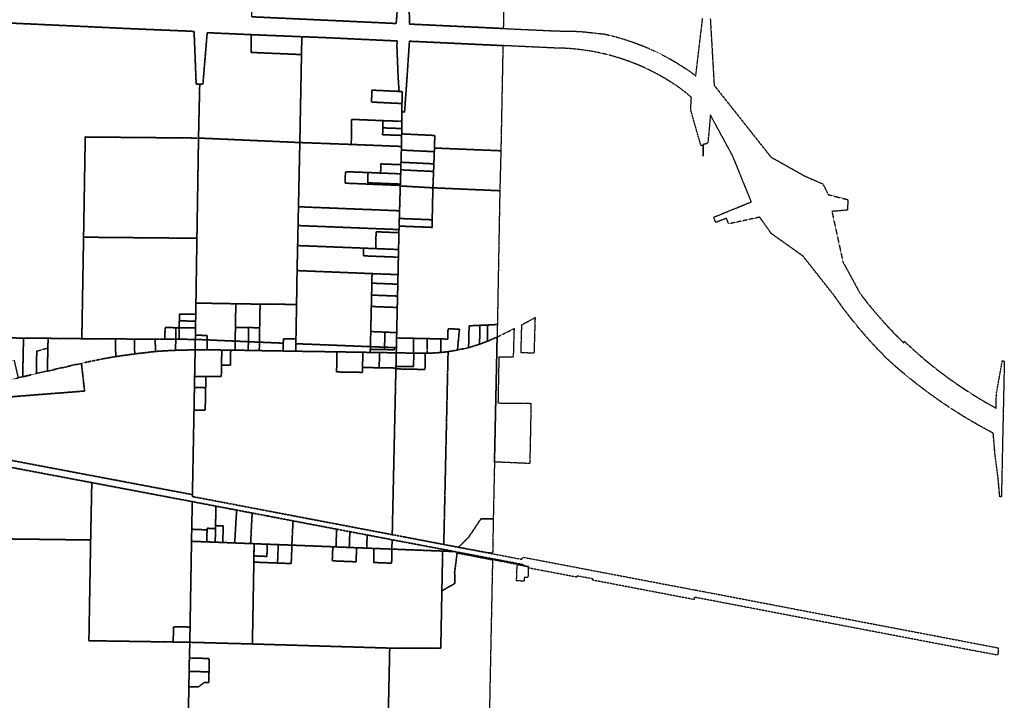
# Model space of a CAD drawing. Header units: feet. Extents: x 0 to 1411532, y 4 to 648360.
# Tile 60 of 69: x 1398597 to 1411532, y 441704 to 450650. Entities that reach past the tile are written whole.
import ezdxf

# ---------------------------------------------------------------- set-up
doc = ezdxf.new("R2010")
doc.units = ezdxf.units.FT
doc.header["$MEASUREMENT"] = 0
doc.linetypes.add('DASHED2', pattern=[0.375, 0.25, -0.125])
doc.layers.add('vanwert_121013_d_joined', color=247, linetype='DASHED2')

msp = doc.modelspace()

# ---------------------------------------------------------------- linework, layer by layer
at = {"layer": 'vanwert_121013_d_joined'}
for points in [[(1403637, 451086), (1403582, 451087), (1403543, 450600), (1401645, 450688), (1401663, 451717), (1403616, 451617), (1403644, 451615), (1403637, 451086)], [(1404970, 451568), (1404950, 450534), (1403718, 450592), (1403719, 450623), (1403702, 451085), (1403637, 451086), (1403644, 451615), (1403666, 451614), (1403853, 451608), (1404970, 451568)], [(1401639, 450453), (1401636, 450220), (1402299, 450191), (1402277, 449035), (1400973, 449093), (1400946, 449095), (1400962, 449803), (1401004, 449802), (1401060, 450479), (1401639, 450453)], [(1401639, 450453), (1402303, 450426), (1402299, 450191), (1401636, 450220), (1401639, 450453)], [(1402277, 449035), (1402299, 450191), (1402303, 450426), (1402591, 450415), (1403407, 450377), (1403556, 450370), (1403552, 450304), (1403569, 449887), (1403581, 449707), (1403222, 449724), (1403220, 449567), (1403590, 449549), (1403619, 449548), (1403619, 449485), (1403618, 449437), (1403617, 449313), (1403586, 449315), (1403452, 449320), (1403367, 449323), (1402957, 449340), (1402953, 449010), (1402277, 449035)], [(1403617, 449313), (1403618, 449437), (1403638, 449437), (1403653, 449436), (1403685, 449886), (1403717, 450367), (1404945, 450309), (1404918, 448927), (1404046, 448963), (1404050, 449128), (1403633, 449148), (1403615, 449149), (1403615, 449219), (1403617, 449313)], [(1403590, 449549), (1403220, 449567), (1403222, 449724), (1403581, 449707), (1403621, 449705), (1403619, 449548), (1403590, 449549)], [(1403614, 449129), (1403613, 448984), (1403581, 448985), (1402953, 449010), (1402957, 449340), (1403367, 449323), (1403366, 449228), (1403365, 449138), (1403583, 449130), (1403614, 449129)], [(1403367, 449323), (1403452, 449320), (1403586, 449315), (1403617, 449313), (1403615, 449219), (1403585, 449220), (1403366, 449228), (1403367, 449323)], [(1403615, 449149), (1403614, 449129), (1403583, 449130), (1403365, 449138), (1403366, 449228), (1403585, 449220), (1403615, 449219), (1403615, 449149)], [(1403633, 449148), (1404050, 449128), (1404046, 448963), (1404044, 448915), (1403630, 448935), (1403611, 448936), (1403613, 448984), (1403614, 449129), (1403615, 449149), (1403633, 449148)], [(1400925, 447777), (1400912, 447777), (1399436, 447791), (1399458, 449108), (1400933, 449094), (1400946, 449094), (1400925, 447777)], [(1402277, 449035), (1402259, 448191), (1402254, 447944), (1402248, 447681), (1402241, 447352), (1402234, 446905), (1401967, 446911), (1401755, 446911), (1401436, 446916), (1400933, 446925), (1400912, 446925), (1400925, 447777), (1400946, 449094), (1400946, 449095), (1400973, 449093), (1402277, 449035)], [(1403605, 448744), (1403577, 448745), (1403342, 448754), (1403338, 448634), (1403173, 448641), (1402876, 448652), (1402876, 448649), (1402872, 448501), (1403570, 448473), (1403597, 448472), (1403597, 448464), (1403587, 448139), (1403563, 448139), (1402259, 448191), (1402277, 449035), (1402953, 449010), (1403581, 448985), (1403613, 448984), (1403611, 448936), (1403606, 448776), (1403605, 448744)], [(1404044, 448915), (1404038, 448755), (1403627, 448775), (1403606, 448776), (1403611, 448936), (1403630, 448935), (1404044, 448915)], [(1404046, 448963), (1404918, 448927), (1404904, 448402), (1404900, 448402), (1404025, 448440), (1404034, 448655), (1404038, 448755), (1404044, 448915), (1404046, 448963)], [(1403602, 448624), (1403574, 448625), (1403338, 448634), (1403342, 448754), (1403577, 448745), (1403605, 448744), (1403603, 448676), (1403602, 448624)], [(1403606, 448776), (1403627, 448775), (1404038, 448755), (1404034, 448655), (1403625, 448675), (1403603, 448676), (1403605, 448744), (1403606, 448776)], [(1403598, 448489), (1403597, 448472), (1403570, 448473), (1402872, 448501), (1402876, 448649), (1402876, 448652), (1403173, 448641), (1403173, 448638), (1403169, 448506), (1403571, 448490), (1403598, 448489)], [(1403173, 448641), (1403338, 448634), (1403574, 448625), (1403602, 448624), (1403598, 448489), (1403571, 448490), (1403169, 448506), (1403173, 448638), (1403173, 448641)], [(1403597, 448472), (1403598, 448489), (1403602, 448624), (1403603, 448676), (1403625, 448675), (1404034, 448655), (1404025, 448440), (1403620, 448463), (1403597, 448464), (1403597, 448472)], [(1403597, 448464), (1403620, 448463), (1404025, 448440), (1404016, 448020), (1403809, 448028), (1403610, 448036), (1403584, 448037), (1403587, 448139), (1403597, 448464)], [(1403580, 447891), (1403581, 447937), (1403607, 447936), (1404014, 447920), (1404016, 448020), (1404025, 448440), (1404900, 448402), (1404904, 448402), (1404872, 446643), (1404763, 446638), (1404745, 446637), (1404643, 446633), (1404501, 446626), (1404495, 446384), (1404494, 446340), (1404348, 446307), (1404352, 446351), (1404374, 446583), (1404224, 446586), (1404221, 446452), (1404129, 446454), (1403949, 446458), (1403769, 446462), (1403574, 446466), (1403548, 446467), (1403550, 446537), (1403557, 446867), (1403561, 447017), (1403564, 447173), (1403567, 447299), (1403572, 447528), (1403574, 447629), (1403579, 447850), (1403580, 447891)], [(1402259, 448191), (1403563, 448139), (1403587, 448139), (1403584, 448037), (1403581, 447937), (1403580, 447891), (1403556, 447892), (1402254, 447944), (1402259, 448191)], [(1403584, 448037), (1403610, 448036), (1403809, 448028), (1404016, 448020), (1404014, 447920), (1403607, 447936), (1403581, 447937), (1403584, 448037)], [(1403580, 447891), (1403579, 447850), (1403555, 447851), (1403279, 447862), (1403274, 447641), (1403115, 447647), (1402248, 447681), (1402254, 447944), (1403556, 447892), (1403580, 447891)], [(1403274, 447641), (1403279, 447862), (1403555, 447851), (1403579, 447850), (1403574, 447629), (1403549, 447630), (1403274, 447641)], [(1399854, 446454), (1399580, 446456), (1399413, 446457), (1399436, 447791), (1400912, 447777), (1400925, 447777), (1400912, 446925), (1400910, 446777), (1400890, 446778), (1400695, 446781), (1400694, 446691), (1400692, 446601), (1400650, 446601), (1400507, 446604), (1400504, 446450), (1400377, 446451), (1400104, 446452), (1399854, 446454)], [(1403572, 447528), (1403567, 447299), (1403541, 447300), (1403226, 447312), (1402241, 447352), (1402248, 447681), (1403115, 447647), (1403112, 447546), (1403262, 447540), (1403547, 447529), (1403572, 447528)], [(1403547, 447529), (1403262, 447540), (1403112, 447546), (1403115, 447647), (1403274, 447641), (1403549, 447630), (1403574, 447629), (1403572, 447528), (1403547, 447529)], [(1403220, 447030), (1403216, 446880), (1403209, 446551), (1403204, 446352), (1402225, 446391), (1402226, 446454), (1402234, 446905), (1402241, 447352), (1403226, 447312), (1403223, 447187), (1403220, 447030)], [(1403567, 447299), (1403564, 447173), (1403538, 447174), (1403223, 447187), (1403226, 447312), (1403541, 447300), (1403567, 447299)], [(1403223, 447187), (1403538, 447174), (1403564, 447173), (1403561, 447017), (1403534, 447018), (1403220, 447030), (1403223, 447187)], [(1400905, 446502), (1400905, 446512), (1400907, 446597), (1400908, 446687), (1400910, 446777), (1400912, 446925), (1400933, 446925), (1401436, 446916), (1401431, 446606), (1401427, 446425), (1401060, 446441), (1401061, 446500), (1400925, 446502), (1400905, 446502)], [(1401436, 446916), (1401755, 446911), (1401749, 446600), (1401604, 446603), (1401431, 446606), (1401436, 446916)], [(1403220, 447030), (1403534, 447018), (1403561, 447017), (1403557, 446867), (1403531, 446868), (1403216, 446880), (1403220, 447030)], [(1401755, 446911), (1401967, 446911), (1402234, 446905), (1402226, 446454), (1402061, 446457), (1402060, 446398), (1401746, 446411), (1401749, 446600), (1401755, 446911)], [(1403557, 446867), (1403550, 446537), (1403525, 446538), (1403395, 446543), (1403209, 446551), (1403216, 446880), (1403531, 446868), (1403557, 446867)], [(1400692, 446601), (1400694, 446691), (1400888, 446688), (1400908, 446687), (1400907, 446597), (1400887, 446598), (1400692, 446601)], [(1400694, 446691), (1400695, 446781), (1400890, 446778), (1400910, 446777), (1400908, 446687), (1400888, 446688), (1400694, 446691)], [(1405183, 446273), (1405192, 446595), (1405193, 446641), (1405367, 446734), (1405366, 446683), (1405353, 446265), (1405183, 446273)], [(1400647, 446449), (1400504, 446450), (1400507, 446604), (1400650, 446601), (1400647, 446449)], [(1400647, 446449), (1400650, 446601), (1400692, 446601), (1400690, 446449), (1400647, 446449)], [(1400692, 446601), (1400887, 446598), (1400907, 446597), (1400905, 446512), (1400905, 446502), (1400904, 446447), (1400884, 446448), (1400690, 446449), (1400692, 446601)], [(1401431, 446606), (1401604, 446603), (1401601, 446417), (1401427, 446425), (1401431, 446606)], [(1401604, 446603), (1401749, 446600), (1401746, 446411), (1401601, 446417), (1401604, 446603)], [(1403390, 446345), (1403204, 446352), (1403209, 446551), (1403395, 446543), (1403390, 446345)], [(1403395, 446543), (1403525, 446538), (1403550, 446537), (1403548, 446467), (1403546, 446339), (1403521, 446340), (1403390, 446345), (1403395, 446543)], [(1404348, 446307), (1404342, 446306), (1404284, 446296), (1404225, 446287), (1404178, 446281), (1404131, 446276), (1404131, 446315), (1404131, 446317), (1404129, 446454), (1404221, 446452), (1404224, 446586), (1404374, 446583), (1404352, 446351), (1404348, 446307)], [(1404643, 446633), (1404639, 446429), (1404638, 446384), (1404494, 446340), (1404495, 446384), (1404501, 446626), (1404643, 446633)], [(1404643, 446633), (1404745, 446637), (1404741, 446467), (1404740, 446423), (1404689, 446403), (1404638, 446384), (1404639, 446429), (1404643, 446633)], [(1404745, 446637), (1404763, 446638), (1404872, 446643), (1404869, 446523), (1404869, 446479), (1404814, 446454), (1404759, 446430), (1404740, 446423), (1404741, 446467), (1404745, 446637)], [(1405082, 446277), (1405080, 446212), (1404892, 446216), (1404880, 445612), (1405314, 445607), (1405298, 444816), (1404834, 444836), (1404865, 446284), (1404868, 446434), (1404869, 446479), (1405092, 446591), (1405090, 446544), (1405082, 446277)], [(1398250, 446109), (1398257, 446470), (1398273, 446469), (1398647, 446465), (1398637, 445995), (1398636, 445956), (1398580, 445943), (1398572, 445980), (1398571, 445982), (1398527, 446173), (1398263, 446112), (1398250, 446109)], [(1398967, 446330), (1398821, 446295), (1398816, 446037), (1398815, 445997), (1398636, 445956), (1398637, 445995), (1398647, 446465), (1398970, 446462), (1398967, 446330)], [(1399408, 446133), (1398960, 446031), (1398961, 446071), (1398967, 446330), (1398970, 446462), (1399413, 446457), (1399580, 446456), (1399854, 446454), (1399858, 446262), (1399858, 446222), (1399673, 446189), (1399488, 446151), (1399408, 446133)], [(1399858, 446222), (1399858, 446262), (1399854, 446454), (1400104, 446452), (1400107, 446298), (1400108, 446257), (1399858, 446222)], [(1400108, 446257), (1400107, 446298), (1400104, 446452), (1400377, 446451), (1400380, 446327), (1400380, 446289), (1400108, 446257)], [(1400645, 446345), (1400645, 446304), (1400513, 446298), (1400380, 446289), (1400380, 446327), (1400377, 446451), (1400504, 446450), (1400647, 446449), (1400645, 446345)], [(1400884, 446448), (1400904, 446447), (1400902, 446311), (1400688, 446305), (1400645, 446304), (1400645, 446345), (1400647, 446449), (1400690, 446449), (1400884, 446448)], [(1401058, 446352), (1401058, 446311), (1400902, 446311), (1400904, 446447), (1400924, 446447), (1401060, 446441), (1401058, 446352)], [(1400925, 446502), (1401061, 446500), (1401060, 446441), (1400924, 446447), (1400904, 446447), (1400905, 446502), (1400925, 446502)], [(1401060, 446441), (1401427, 446425), (1401426, 446346), (1401425, 446306), (1401369, 446307), (1401252, 446308), (1401058, 446311), (1401058, 446352), (1401060, 446441)], [(1401427, 446425), (1401601, 446417), (1401600, 446343), (1401599, 446303), (1401489, 446305), (1401425, 446306), (1401426, 446346), (1401427, 446425)], [(1401601, 446417), (1401746, 446411), (1401745, 446340), (1401744, 446300), (1401609, 446303), (1401599, 446303), (1401600, 446343), (1401601, 446417)], [(1401744, 446300), (1401745, 446340), (1401746, 446411), (1402060, 446398), (1402059, 446335), (1402058, 446295), (1401744, 446300)], [(1402060, 446398), (1402061, 446457), (1402226, 446454), (1402225, 446391), (1402224, 446332), (1402223, 446292), (1402058, 446295), (1402059, 446335), (1402060, 446398)], [(1403548, 446467), (1403574, 446466), (1403769, 446462), (1403771, 446330), (1403771, 446307), (1403772, 446267), (1403544, 446271), (1403546, 446339), (1403548, 446467)], [(1403949, 446458), (1403951, 446322), (1403951, 446306), (1403952, 446266), (1403926, 446265), (1403877, 446265), (1403827, 446266), (1403777, 446267), (1403772, 446267), (1403771, 446307), (1403771, 446330), (1403769, 446462), (1403949, 446458)], [(1404131, 446315), (1404131, 446276), (1404071, 446271), (1404012, 446268), (1403952, 446266), (1403951, 446306), (1403951, 446322), (1403949, 446458), (1404129, 446454), (1404131, 446317), (1404131, 446315)], [(1404869, 446479), (1404868, 446434), (1404865, 446284), (1404834, 444836), (1404818, 444091), (1404658, 444091), (1404490, 443841), (1404363, 443715), (1404168, 443752), (1404224, 446248), (1404225, 446287), (1404284, 446296), (1404342, 446306), (1404348, 446307), (1404494, 446340), (1404638, 446384), (1404689, 446403), (1404740, 446423), (1404759, 446430), (1404814, 446454), (1404869, 446479)], [(1399858, 446222), (1400108, 446257), (1400380, 446289), (1400513, 446298), (1400645, 446304), (1400688, 446305), (1400902, 446311), (1400895, 445962), (1400892, 445814), (1400890, 445666), (1400887, 445519), (1400866, 444407), (1400845, 444411), (1398228, 444906), (1398242, 445674), (1399449, 445769), (1399412, 446095), (1399408, 446133), (1399488, 446151), (1399673, 446189), (1399858, 446222)], [(1398816, 446037), (1398821, 446295), (1398967, 446330), (1398961, 446071), (1398960, 446031), (1398815, 445997), (1398816, 446037)], [(1402764, 446284), (1402764, 446243), (1402760, 446020), (1403100, 446014), (1403101, 446078), (1403320, 446075), (1403540, 446071), (1403539, 446060), (1403491, 443881), (1402767, 444019), (1401875, 444189), (1400885, 444378), (1400865, 444382), (1400866, 444407), (1400887, 445519), (1400907, 445519), (1401034, 445517), (1401037, 445665), (1401040, 445813), (1401043, 445960), (1401245, 445958), (1401248, 446108), (1401365, 446107), (1401368, 446268), (1401369, 446307), (1401425, 446306), (1401489, 446305), (1401599, 446303), (1401609, 446303), (1401744, 446300), (1402058, 446295), (1402223, 446292), (1402764, 446284)], [(1401248, 446108), (1401245, 445958), (1401043, 445960), (1400915, 445961), (1400895, 445962), (1400902, 446311), (1401058, 446311), (1401252, 446308), (1401251, 446270), (1401248, 446108)], [(1401369, 446307), (1401368, 446268), (1401365, 446107), (1401248, 446108), (1401251, 446270), (1401252, 446308), (1401369, 446307)], [(1403203, 446317), (1403202, 446277), (1403104, 446278), (1402764, 446284), (1402223, 446292), (1402224, 446332), (1402225, 446391), (1403204, 446352), (1403203, 446317)], [(1403101, 446078), (1403100, 446014), (1402760, 446020), (1402764, 446243), (1402764, 446284), (1403104, 446278), (1403104, 446238), (1403104, 446237), (1403101, 446078)], [(1403320, 446075), (1403101, 446078), (1403104, 446237), (1403104, 446238), (1403104, 446278), (1403202, 446277), (1403324, 446275), (1403323, 446234), (1403320, 446075)], [(1403203, 446317), (1403389, 446314), (1403521, 446310), (1403521, 446340), (1403546, 446339), (1403544, 446271), (1403324, 446275), (1403202, 446277), (1403203, 446317)], [(1403204, 446352), (1403390, 446345), (1403389, 446314), (1403203, 446317), (1403204, 446352)], [(1403540, 446071), (1403320, 446075), (1403323, 446234), (1403324, 446275), (1403544, 446271), (1403543, 446230), (1403540, 446090), (1403540, 446071)], [(1403521, 446340), (1403521, 446310), (1403389, 446314), (1403390, 446345), (1403521, 446340)], [(1403952, 446266), (1404012, 446268), (1404071, 446271), (1404131, 446276), (1404178, 446281), (1404225, 446287), (1404224, 446248), (1404168, 443752), (1403660, 443849), (1403491, 443881), (1403539, 446060), (1403921, 446052), (1403925, 446226), (1403926, 446265), (1403952, 446266)], [(1403540, 446071), (1403540, 446090), (1403769, 446090), (1403775, 446227), (1403777, 446267), (1403827, 446266), (1403877, 446265), (1403926, 446265), (1403925, 446226), (1403921, 446052), (1403539, 446060), (1403540, 446071)], [(1403775, 446227), (1403769, 446090), (1403540, 446090), (1403543, 446230), (1403544, 446271), (1403772, 446267), (1403777, 446267), (1403775, 446227)], [(1398245, 445824), (1398245, 445840), (1398246, 445865), (1398580, 445943), (1398636, 445956), (1398815, 445997), (1398960, 446031), (1399408, 446133), (1399412, 446095), (1399449, 445769), (1398242, 445674), (1398245, 445824)], [(1400912, 445814), (1400892, 445814), (1400895, 445962), (1400915, 445961), (1401043, 445960), (1401040, 445813), (1400912, 445814)], [(1400907, 445519), (1400887, 445519), (1400890, 445666), (1400892, 445814), (1400912, 445814), (1401040, 445813), (1401037, 445665), (1401034, 445517), (1400907, 445519)], [(1397915, 443832), (1397872, 443833), (1397886, 444878), (1399544, 444565), (1399529, 443811), (1398204, 443828), (1397915, 443832)], [(1400844, 444319), (1400864, 444315), (1400857, 443952), (1400854, 443794), (1400835, 442666), (1400816, 442667), (1400617, 442670), (1400614, 442470), (1399506, 442487), (1399529, 443811), (1399544, 444565), (1400844, 444319)], [(1400880, 443951), (1400857, 443952), (1400864, 444315), (1400884, 444311), (1401174, 444256), (1401170, 444000), (1401169, 443961), (1401059, 443965), (1401058, 443944), (1400880, 443951)], [(1401170, 444000), (1401174, 444256), (1401447, 444204), (1401422, 443788), (1401421, 443772), (1401266, 443778), (1401266, 443793), (1401270, 443996), (1401170, 444000)], [(1401421, 443772), (1401422, 443788), (1401447, 444204), (1401651, 444165), (1401631, 443780), (1401630, 443764), (1401421, 443772)], [(1401679, 443762), (1401677, 443762), (1401630, 443764), (1401631, 443780), (1401651, 444165), (1401862, 444125), (1402188, 444062), (1402173, 443761), (1402172, 443743), (1401993, 443750), (1401850, 443755), (1401679, 443762)], [(1404818, 444091), (1404810, 443639), (1404754, 443641), (1404363, 443715), (1404490, 443841), (1404658, 444091), (1404818, 444091)], [(1401056, 443801), (1401056, 443786), (1400854, 443794), (1400857, 443952), (1400880, 443951), (1401058, 443944), (1401056, 443801)], [(1401169, 443961), (1401166, 443797), (1401166, 443782), (1401056, 443786), (1401056, 443801), (1401058, 443944), (1401059, 443965), (1401169, 443961)], [(1401170, 444000), (1401270, 443996), (1401266, 443793), (1401266, 443778), (1401166, 443782), (1401166, 443797), (1401169, 443961), (1401170, 444000)], [(1402710, 443722), (1402353, 443736), (1402173, 443743), (1402172, 443743), (1402173, 443761), (1402188, 444062), (1402755, 443954), (1402761, 443953), (1402752, 443735), (1402751, 443720), (1402710, 443722)], [(1402751, 443720), (1402752, 443735), (1402761, 443953), (1402934, 443920), (1402927, 443728), (1402926, 443713), (1402751, 443720)], [(1403155, 443704), (1403023, 443709), (1402926, 443713), (1402927, 443728), (1402934, 443920), (1403162, 443877), (1403156, 443719), (1403155, 443704)], [(1403156, 443719), (1403162, 443877), (1403489, 443814), (1403487, 443706), (1403487, 443691), (1403251, 443700), (1403155, 443704), (1403156, 443719)], [(1403487, 443706), (1403489, 443814), (1403648, 443784), (1404250, 443670), (1404308, 443659), (1404153, 443665), (1403487, 443691), (1403487, 443706)], [(1401677, 443762), (1401677, 443749), (1401673, 443602), (1401673, 443520), (1401654, 442444), (1400852, 442466), (1400832, 442466), (1400835, 442666), (1400854, 443794), (1401056, 443786), (1401166, 443782), (1401266, 443778), (1401421, 443772), (1401630, 443764), (1401677, 443762)], [(1403251, 443700), (1403251, 443685), (1403247, 443515), (1403483, 443506), (1403486, 443676), (1403487, 443691), (1404153, 443665), (1404153, 443645), (1404143, 443142), (1404129, 442388), (1403461, 442390), (1403458, 442390), (1401654, 442444), (1401673, 443520), (1401984, 443508), (1402164, 443501), (1402173, 443731), (1402173, 443743), (1402353, 443736), (1402710, 443722), (1402710, 443707), (1402703, 443537), (1403016, 443524), (1403022, 443694), (1403023, 443709), (1403155, 443704), (1403251, 443700)], [(1401850, 443742), (1401844, 443595), (1401673, 443602), (1401679, 443749), (1401679, 443762), (1401850, 443755), (1401850, 443742)], [(1401679, 443749), (1401673, 443602), (1401677, 443749), (1401677, 443762), (1401679, 443762), (1401679, 443749)], [(1401673, 443602), (1401844, 443595), (1401850, 443742), (1401850, 443755), (1401993, 443750), (1401993, 443737), (1401984, 443508), (1401673, 443520), (1401673, 443602)], [(1401984, 443508), (1401993, 443737), (1401993, 443750), (1402172, 443743), (1402173, 443743), (1402173, 443731), (1402164, 443501), (1401984, 443508)], [(1403022, 443694), (1403016, 443524), (1402703, 443537), (1402710, 443707), (1402710, 443722), (1402751, 443720), (1402926, 443713), (1403023, 443709), (1403022, 443694)], [(1403251, 443700), (1403487, 443691), (1403486, 443676), (1403483, 443506), (1403247, 443515), (1403251, 443685), (1403251, 443700)], [(1404342, 443637), (1404365, 443637), (1404808, 443551), (1404808, 443536), (1404757, 441034), (1403430, 441089), (1403458, 442390), (1403461, 442390), (1404129, 442388), (1404143, 443142), (1404312, 443239), (1404311, 443388), (1404341, 443622), (1404342, 443637)], [(1404342, 443637), (1404341, 443622), (1404311, 443388), (1404312, 443239), (1404143, 443142), (1404153, 443645), (1404153, 443665), (1404308, 443659), (1404344, 443652), (1404342, 443637)], [(1405215, 443486), (1405212, 443474), (1405132, 443489), (1404808, 443551), (1404365, 443637), (1404342, 443637), (1404344, 443652), (1405215, 443486)], [(1405132, 443473), (1405132, 443489), (1405212, 443474), (1405279, 443461), (1405279, 443443), (1405274, 443316), (1405226, 443318), (1405224, 443270), (1405124, 443274), (1405132, 443473)], [(1400816, 442667), (1400835, 442666), (1400832, 442466), (1400812, 442467), (1400614, 442470), (1400617, 442670), (1400816, 442667)], [(1400852, 442466), (1401654, 442444), (1403458, 442390), (1403430, 441089), (1403102, 441095), (1400827, 441140), (1400806, 441140), (1400819, 441882), (1400840, 441881), (1400943, 441879), (1401021, 441938), (1401081, 441937), (1401084, 442078), (1401087, 442254), (1400848, 442258), (1400826, 442258), (1400832, 442466), (1400852, 442466)], [(1400844, 442083), (1400823, 442083), (1400826, 442258), (1400848, 442258), (1401087, 442254), (1401084, 442078), (1400844, 442083)], [(1401084, 442078), (1401081, 441937), (1401021, 441938), (1400943, 441879), (1400840, 441881), (1400819, 441882), (1400823, 442083), (1400844, 442083), (1401084, 442078)]]:
    msp.add_lwpolyline(points, close=True, dxfattribs=at)
for points in [[(1401645, 450688), (1403543, 450600), (1403582, 451087)], [(1403702, 451085), (1403719, 450623), (1403718, 450592), (1404950, 450534), (1405625, 450503), (1405649, 450502), (1405955, 450496), (1406271, 450462), (1406274, 450462), (1406373, 450439), (1406470, 450413), (1406566, 450384), (1406662, 450352), (1406756, 450316), (1406850, 450278), (1406942, 450236), (1407032, 450192), (1407121, 450145), (1407209, 450094), (1407294, 450041), (1407357, 450000), (1407419, 449957), (1407479, 449912), (1407569, 450669)], [(1407669, 450667), (1407720, 449788), (1408464, 448846), (1408911, 448595), (1409146, 448493), (1409220, 448350), (1409475, 448286), (1409474, 448211), (1409474, 448147), (1409267, 448129), (1409412, 447465), (1409635, 447054), (1409743, 446915), (1409855, 446780), (1409972, 446648), (1410093, 446520), (1410217, 446396), (1410218, 446423), (1410351, 446300), (1410488, 446180), (1410635, 446061), (1410786, 445947), (1410940, 445839), (1411098, 445735), (1411259, 445637), (1411424, 445544), (1411428, 445731), (1411506, 446167), (1411506, 446167), (1411510, 446167), (1411532, 446167), (1411514, 445328), (1411510, 445152), (1411494, 444377), (1411473, 444377), (1411470, 444412), (1411460, 444520), (1411450, 444628), (1411420, 444860), (1411411, 444929), (1411387, 445214), (1411209, 445310), (1411034, 445412), (1410863, 445519), (1410694, 445632), (1410530, 445749), (1410369, 445872), (1410212, 445999), (1410103, 446092), (1409997, 446187), (1409869, 446318), (1409745, 446452), (1409626, 446590), (1409511, 446732), (1409400, 446878), (1409294, 447027), (1408894, 447534), (1408888, 447542), (1408472, 447838), (1408319, 448054), (1407911, 447966), (1407883, 448039), (1407813, 448013), (1407743, 447984), (1407727, 448021), (1407714, 448054), (1408209, 448256), (1407966, 448855), (1407671, 449398), (1407637, 449027), (1407606, 449014), (1407576, 449015), (1407574, 448855), (1407576, 448995), (1407546, 448995), (1407412, 449467), (1407421, 449628), (1407371, 449672), (1407319, 449713), (1407266, 449753), (1407212, 449791), (1407156, 449827), (1407074, 449878), (1406989, 449926), (1406903, 449971), (1406816, 450014), (1406727, 450053), (1406637, 450089), (1406545, 450122), (1406453, 450152), (1406360, 450179), (1406265, 450203), (1406177, 450222), (1406089, 450238), (1406000, 450251), (1405911, 450262), (1405822, 450270), (1405732, 450275), (1405642, 450277), (1405614, 450278), (1404945, 450309), (1403717, 450367), (1403685, 449886), (1403653, 449436), (1403638, 449437), (1403618, 449437), (1403619, 449485), (1403619, 449548), (1403621, 449705), (1403581, 449707), (1403569, 449887), (1403552, 450304), (1403556, 450370), (1403407, 450377), (1402591, 450415), (1402303, 450426), (1401639, 450453), (1401060, 450479), (1401004, 449802), (1400962, 449803), (1400917, 449804), (1400915, 449813), (1400888, 450495), (1400807, 450500), (1400112, 450529), (1399175, 450573), (1398617, 450599), (1398421, 450608)], [(1398421, 450608), (1398617, 450599), (1399175, 450573), (1400112, 450529), (1400807, 450500), (1400888, 450495), (1400915, 449813), (1400917, 449804), (1400962, 449803), (1400946, 449095), (1400946, 449094), (1400933, 449094), (1399458, 449108), (1399436, 447791), (1399413, 446457), (1398970, 446462), (1398647, 446465), (1398273, 446469)], [(1398228, 444906), (1400845, 444411), (1400866, 444407), (1400865, 444382), (1400885, 444378), (1401875, 444189), (1402767, 444019), (1403491, 443881), (1403660, 443849), (1404168, 443752), (1404363, 443715), (1404754, 443641), (1405197, 443557), (1405203, 443586), (1405460, 443537), (1406130, 443409), (1407431, 443161), (1407461, 443156), (1407481, 443152), (1407745, 443102), (1409498, 442766), (1410590, 442558), (1411425, 442398), (1411450, 442394), (1411450, 442393), (1411450, 442363), (1411448, 442296), (1411423, 442301), (1410982, 442384), (1409247, 442716), (1409247, 442716), (1407727, 443007), (1407481, 443054), (1407459, 443058), (1407458, 443028), (1407431, 443033), (1406128, 443282), (1406128, 443299), (1405920, 443338), (1405920, 443321), (1405466, 443408), (1405437, 443413), (1405279, 443443), (1405279, 443461), (1405212, 443474), (1405215, 443486), (1404344, 443652), (1404308, 443659), (1404250, 443670), (1403648, 443784), (1403489, 443814), (1403162, 443877), (1402934, 443920), (1402761, 443953), (1402755, 443954), (1402188, 444062), (1401862, 444125), (1401651, 444165), (1401447, 444204), (1401174, 444256), (1400884, 444311), (1400864, 444315), (1400844, 444319), (1399544, 444565), (1397886, 444878)], [(1398204, 443828), (1399529, 443811), (1399506, 442487), (1400614, 442470), (1400812, 442467), (1400832, 442466), (1400826, 442258), (1400823, 442083), (1400819, 441882), (1400806, 441140)]]:
    msp.add_lwpolyline(points, dxfattribs=at)

doc.saveas('drawing.dxf')
